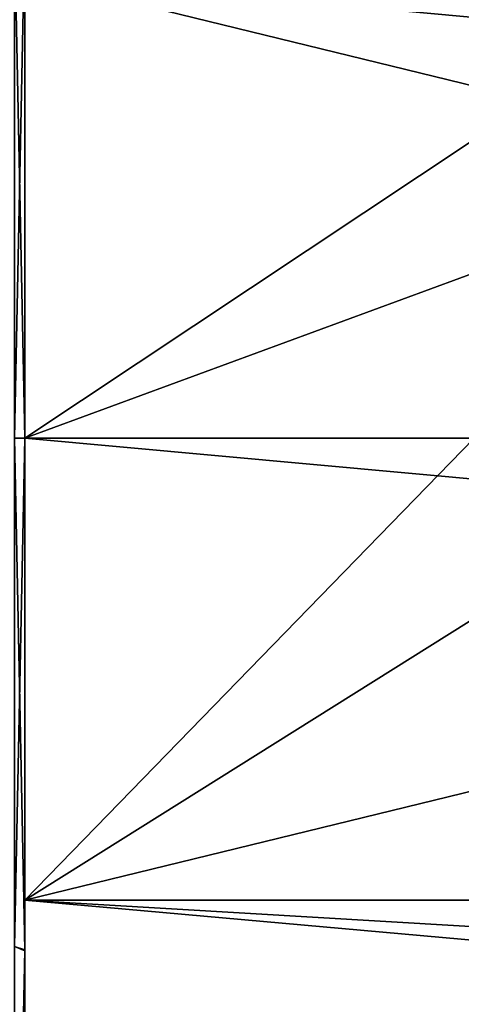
# Model space of a CAD drawing. Header units: metres. Extents: x -82 to 67, y -109 to 109.
# Tile 167 of 216: x -71.34 to -69.57, y 74.23 to 78.18. Entities that reach past the tile are written whole.
import ezdxf

# ---------------------------------------------------------------- set-up
doc = ezdxf.new("R2010")
doc.units = ezdxf.units.M
doc.layers.add('solid_21_382_010_XXX', color=7, linetype='CONTINUOUS')

msp = doc.modelspace()

# ---------------------------------------------------------------- linework, layer by layer
at = {"layer": 'solid_21_382_010_XXX'}
for points in [[(-71.32, 78.543869, -23.485609), (-71.362518, 76.5, -22.866285), (-71.32, 76.5, -23.35264)], [(-71.32, 78.543869, -23.485609), (-71.362518, 78.53463, -22.994295), (-71.362518, 76.5, -22.866285)], [(-71.32, 78.5438, -54.714401), (-71.32, 76.5, -54.847359), (-71.362518, 78.534515, -55.205719)], [(-71.32, 78.350105, -26.232323), (-71.32, 78.543869, -23.485609), (-71.32, 76.5, -23.35264)], [(-71.32, 76.5, -52.099998), (-71.32, 76.5, -54.847359), (-71.32, 78.5438, -54.714401)], [(-71.32, 78.350113, -51.967674), (-71.32, 76.5, -52.099998), (-71.32, 78.5438, -54.714401)], [(-71.362518, 78.534515, -55.205719), (-71.32, 76.5, -54.847359), (-71.362518, 76.499886, -55.333714)], [(-68.991341, 78.487404, -26.252813), (-71.32, 78.350105, -26.232323), (-69.284424, 77.852425, -26.17054)], [(-51.02, 76.5, -52.099998), (-71.32, 76.5, -52.099998), (-71.32, 78.350113, -51.967674)], [(-51.02, 78.35009, -51.967678), (-51.02, 76.5, -52.099998), (-71.32, 78.350113, -51.967674)], [(-71.32, 76.5, -26.1), (-71.32, 78.350105, -26.232323), (-71.32, 76.5, -23.35264)], [(-69.284424, 77.852425, -26.17054), (-71.32, 78.350105, -26.232323), (-71.32, 76.5, -26.1)], [(-69.284424, 77.852425, -26.17054), (-71.32, 76.5, -26.1), (-69.461105, 77.183846, -26.117998)], [(-69.461105, 77.183846, -26.117998), (-71.32, 76.5, -26.1), (-69.519997, 76.5, -26.1)], [(-71.362518, 74.465378, -22.994293), (-71.32, 74.447281, -23.486807), (-71.32, 76.5, -23.35264)], [(-71.362518, 76.5, -22.866285), (-71.362518, 74.465378, -22.994293), (-71.32, 76.5, -23.35264)], [(-71.362518, 76.499886, -55.333714), (-71.32, 76.5, -54.847359), (-71.32, 74.451309, -54.713757)], [(-71.362518, 74.465263, -55.205692), (-71.362518, 76.499886, -55.333714), (-71.32, 74.451309, -54.713757)], [(-71.32, 76.5, -26.1), (-71.32, 76.5, -23.35264), (-71.32, 74.447281, -23.486807)], [(-71.32, 74.649887, -26.232325), (-71.32, 76.5, -26.1), (-71.32, 74.447281, -23.486807)], [(-71.32, 74.649887, -51.967674), (-71.32, 74.451309, -54.713757), (-71.32, 76.5, -54.847359)], [(-71.32, 74.649887, -51.967674), (-71.32, 76.5, -54.847359), (-71.32, 76.5, -52.099998)], [(-51.02, 74.649895, -51.967678), (-71.32, 74.649887, -51.967674), (-71.32, 76.5, -52.099998)], [(-51.02, 76.5, -52.099998), (-51.02, 74.649895, -51.967678), (-71.32, 76.5, -52.099998)], [(-69.519997, 76.5, -26.1), (-71.32, 76.5, -26.1), (-71.32, 74.649887, -26.232325)], [(-69.461105, 75.816132, -26.118), (-69.519997, 76.5, -26.1), (-71.32, 74.649887, -26.232325)], [(-69.284424, 75.14756, -26.17054), (-69.461105, 75.816132, -26.118), (-71.32, 74.649887, -26.232325)], [(-68.991356, 74.512619, -26.25281), (-69.284424, 75.14756, -26.17054), (-71.32, 74.649887, -26.232325)], [(-51.02, 74.649895, -51.967678), (-51.02, 72.837463, -51.573406), (-71.32, 74.649887, -51.967674)], [(-71.32, 72.837448, -26.6266), (-71.32, 74.649887, -26.232325), (-71.32, 74.447281, -23.486807)], [(-71.32, 74.649887, -51.967674), (-71.32, 72.837456, -51.573402), (-71.32, 74.451309, -54.713757)], [(-68.991356, 74.512619, -26.25281), (-71.32, 74.649887, -26.232325), (-71.32, 72.837448, -26.6266)], [(-51.02, 72.837463, -51.573406), (-71.32, 72.837456, -51.573402), (-71.32, 74.649887, -51.967674)], [(-68.587364, 73.932663, -26.35603), (-68.991356, 74.512619, -26.25281), (-71.32, 72.837448, -26.6266)], [(-71.362518, 74.465378, -22.994293), (-71.362518, 72.462845, -23.376295), (-71.32, 74.447281, -23.486807)], [(-71.362518, 72.462738, -54.823677), (-71.362518, 74.465263, -55.205692), (-71.32, 74.451309, -54.713757)], [(-71.362518, 72.462738, -54.823677), (-71.32, 74.451309, -54.713757), (-71.32, 72.430313, -54.312634)], [(-71.362518, 72.462845, -23.376295), (-71.32, 72.42865, -23.887817), (-71.32, 74.447281, -23.486807)], [(-71.32, 72.837456, -51.573402), (-71.32, 72.430313, -54.312634), (-71.32, 74.451309, -54.713757)], [(-71.32, 72.837448, -26.6266), (-71.32, 74.447281, -23.486807), (-71.32, 72.42865, -23.887817)]]:
    msp.add_3dface(points, dxfattribs=at)

doc.saveas('drawing.dxf')
